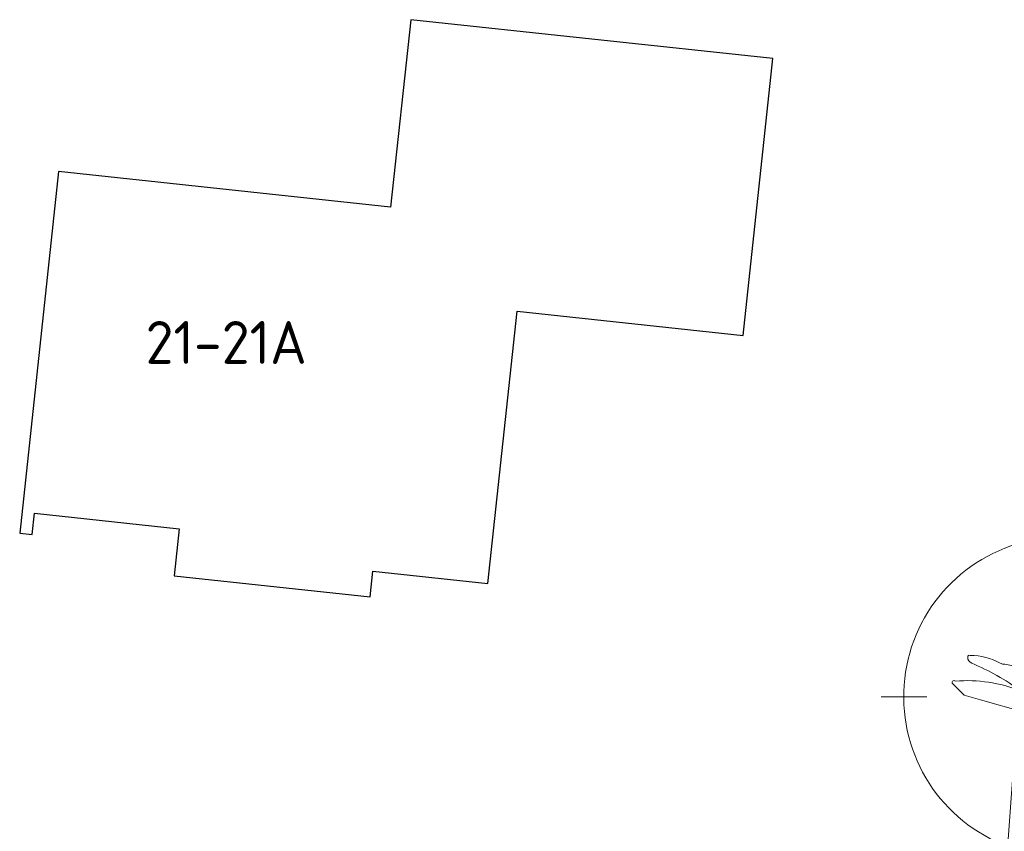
# Model space of a CAD drawing. Header units: metres. Extents: x 174255 to 175175, y 462028 to 462911.
# Tile 65 of 256: x 174480 to 174502, y 462630 to 462649. Entities that reach past the tile are written whole.
import ezdxf

# ---------------------------------------------------------------- set-up
doc = ezdxf.new("R2010")
doc.units = ezdxf.units.M
for name, color, linetype, lineweight in [('B-WE-KL-TRACE_WENSTRACE-A', 252, 'Continuous', 20), ('B-WE-OG-BEBOUWING-G', 8, 'Continuous', 30), ('B-WE-OG-BEBOUWING_HUISNUMMER-T20', 8, 'Continuous', 20), ('X-XX-AL-NOORDPIJL-500-S', 7, 'Continuous', 20)]:
    doc.layers.add(name, color=color, linetype=linetype, lineweight=lineweight)
doc.styles.add('NLCS-ISO-M500-T20', font='NLCS-ISO.ttf', dxfattribs={"height": 1})

# ---------------------------------------------------------------- blocks, each defined once
blk = doc.blocks.new('Noordpijl500')
for points in [[(-0.01777800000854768, 19.99999199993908), (0.925792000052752, 7.266769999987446), (1.088198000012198, 7.266783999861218)], [(-1.044281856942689, 6.834925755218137, -0.2128131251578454), (1.196831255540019, 4.74028861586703, -0.487036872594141), (1.113564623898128, 4.590249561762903, -0.4873257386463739), (0.995579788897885, 4.463890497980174, 0.04365605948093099), (0.9281599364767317, 4.463890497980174, -0.3366757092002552), (0.9386632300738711, 4.338014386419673, -0.2603613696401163), (0.5884226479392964, 4.278890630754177, 0.5140233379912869), (1.053437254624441, 4.369108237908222, 0.2791441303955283), (1.208393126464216, 4.521408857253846, 0.3665269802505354), (1.288945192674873, 4.779211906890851, 0.244981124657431)], [(1.714480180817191, 5.982607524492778, 0.2158916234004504), (1.580915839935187, 6.135451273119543, 0.2093204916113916), (1.372040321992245, 6.12374737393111, -0.3829798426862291), (1.610965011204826, 6.016610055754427, 1.388813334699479), (1.688991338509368, 5.861742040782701, -0.7422852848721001), (1.876162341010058, 5.731984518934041, 0.1575239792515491), (1.876162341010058, 5.647491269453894, -0.5904990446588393), (2.051257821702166, 5.273306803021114, 0.729291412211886), (1.977911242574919, 5.72683220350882, 0.5401187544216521)], [(1.807299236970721, 5.003715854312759, 0.2624816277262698), (1.786331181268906, 4.840388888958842, -0.1047944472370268), (2.142757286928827, 3.66421565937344), (2.242392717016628, 3.672746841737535, 0.1157800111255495)], [(1.392520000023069, 3.771473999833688), (1.184512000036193, 3.773854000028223), (1.464057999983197, 0.001730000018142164), (-1.464057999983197, -0.001730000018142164), (-1.197631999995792, -0.1609119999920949), (1.731281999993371, -0.155051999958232)]]:
    blk.add_hatch(color=256).paths.add_polyline_path(points)
for p, q in [((-0.9390820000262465, 7.265004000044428), (-0.01777800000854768, 19.99999199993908)), ((-4.265465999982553, 5.595841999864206), (-3.20302400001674, 5.59593800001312)), ((3.196429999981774, 5.601306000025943), (4.258872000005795, 5.602199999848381)), ((-1.464057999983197, -0.001730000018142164), (-1.192382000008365, 3.771243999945))]:
    blk.add_line(p, q)
for points in [[(0.925792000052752, 7.266769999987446), (-0.01777800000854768, 19.99999199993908), (1.088198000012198, 7.266783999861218), (0.925792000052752, 7.266769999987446)], [(-1.464057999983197, -0.001730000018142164), (1.464057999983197, 0.001730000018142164), (1.184512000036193, 3.773854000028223)], [(1.392520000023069, 3.771473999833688), (1.731281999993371, -0.155051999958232), (-1.197631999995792, -0.1609119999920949), (-1.464057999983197, -0.001730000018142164)], [(1.184512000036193, 3.773854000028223), (1.392520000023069, 3.771473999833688)], [(2.142757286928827, 3.66421565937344), (2.242392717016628, 3.672746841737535)]]:
    blk.add_lwpolyline(points)
for points in [[(0.9386632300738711, 4.338014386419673, -0.2603613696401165), (0.5884226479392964, 4.278890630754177, 0.1875772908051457), (-0.3003455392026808, 4.857681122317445, -0.09106094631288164), (-1.069278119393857, 5.171970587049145), (-0.8295703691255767, 5.137741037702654), (-0.9603200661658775, 5.246653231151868), (-1.944532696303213, 5.528475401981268), (-2.329188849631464, 5.638618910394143), (-2.597158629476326, 5.902384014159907, -1.000000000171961), (-2.53460757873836, 5.965932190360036, -0.1131413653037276), (-1.011400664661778, 5.738722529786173, 0.05766717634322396), (-2.15162480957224, 6.384624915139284, -0.2974781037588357), (-2.246790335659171, 6.52604642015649, -0.5414518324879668), (-2.187480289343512, 6.565957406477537, -0.1272981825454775), (-1.486515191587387, 6.385087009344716, 0.1272981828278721), (-1.382956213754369, 6.358365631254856, -0.09177546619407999), (-0.4747415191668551, 6.024812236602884, -0.01543052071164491), (-1.052479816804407, 6.619481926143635, -0.1967455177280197), (-1.121162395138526, 6.806725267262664, -0.671199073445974), (-1.044281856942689, 6.834925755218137, -0.2128131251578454), (1.196831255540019, 4.74028861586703, -0.4870368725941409), (1.113564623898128, 4.590249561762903, -0.4873257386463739), (0.995579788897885, 4.463890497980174, 0.04365605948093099), (0.9281599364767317, 4.463890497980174, -0.3366757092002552), (0.9386632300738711, 4.338014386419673, -1.051577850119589)], [(-1.044281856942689, 6.834925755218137, -0.2449811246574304), (1.288945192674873, 4.779211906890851, -0.3665269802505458), (1.208393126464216, 4.521408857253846, -0.2791441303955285), (1.053437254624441, 4.369108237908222, -0.5140233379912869), (0.5884226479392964, 4.278890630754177)], [(1.271879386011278, 6.034281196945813, -0.3498512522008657), (1.580915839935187, 6.135451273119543, -0.2158916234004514), (1.714480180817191, 5.982607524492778, -0.5401187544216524), (1.977911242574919, 5.72683220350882, -0.7292914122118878), (2.051257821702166, 5.273306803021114, 0.5904990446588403), (1.876162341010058, 5.647491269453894, -0.1575239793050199), (1.876162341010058, 5.731984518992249, 0.7422852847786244), (1.688991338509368, 5.861742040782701, -1.38881333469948), (1.610965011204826, 6.016610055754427, 0.3821729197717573), (1.372566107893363, 6.123914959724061)], [(2.006545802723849, 5.058032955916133, 0.4889574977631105), (1.807299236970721, 5.003715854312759, -0.1157800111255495), (2.242392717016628, 3.672746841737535)], [(1.786331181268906, 4.840388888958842, -0.1047944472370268), (2.142757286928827, 3.66421565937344)]]:
    blk.add_lwpolyline(points, format="xyb")
for centre, radius, start, end in [((-0.01295199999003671, 5.60137799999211), 3.728148, 102.1001819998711, 249.630196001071), ((0.008552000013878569, 5.599230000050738), 3.7281472, 294.0763980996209, 75.88679500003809), ((1.941658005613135, 4.903457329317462), 0.1676426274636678, 143.269696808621, 202.0989732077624)]:
    blk.add_arc(centre, radius, start, end)

msp = doc.modelspace()

# ---------------------------------------------------------------- hatches: boundary and pattern name
at = {"layer": 'B-WE-KL-TRACE_WENSTRACE-A'}
h = msp.add_hatch(dxfattribs=at)
h.set_pattern_fill('AKL-WENSTRACE', color=256, scale=5, pattern_type=2)
h.set_pattern_definition([(45, (7009.968226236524, -5333.280170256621), (-0.4419417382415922, 0.4419417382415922), [])])
edge = h.paths.add_edge_path()
edge.add_line((174561.1605458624, 462532.0989702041), (174561.0658023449, 462524.9997435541))
edge.add_line((174561.0658023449, 462524.9997435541), (174533.2316158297, 462525.3712118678))
edge.add_line((174533.2316158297, 462525.3712118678), (174531.9525033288, 462540.8590575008))
edge.add_arc((174457.7047188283, 462534.7270267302), 74.50057251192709, 4.721271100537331, 10.37402687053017)
edge.add_line((174530.9874455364, 462548.1425875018), (174544.1329476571, 462551.271554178))
edge.add_line((174544.1329476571, 462551.271554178), (174535.9280328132, 462585.6910932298))
edge.add_line((174535.9280328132, 462585.6910932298), (174534.9558274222, 462585.456952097))
edge.add_line((174534.9558274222, 462585.456952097), (174542.9514576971, 462551.9153598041))
edge.add_line((174542.9514576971, 462551.9153598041), (174532.1318001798, 462549.3400037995))
edge.add_line((174532.1318001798, 462549.3400037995), (174514.6897295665, 462547.8994954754))
edge.add_line((174514.6897295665, 462547.8994954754), (174503.1916710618, 462543.9082026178))
edge.add_line((174503.1916710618, 462543.9082026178), (174492.5572720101, 462565.7406922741))
edge.add_line((174492.5572720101, 462565.7406922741), (174491.6423641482, 462565.3354025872))
edge.add_line((174491.6423641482, 462565.3354025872), (174502.6812554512, 462542.672487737))
edge.add_line((174502.6812554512, 462542.672487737), (174514.898133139, 462546.9133025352))
edge.add_line((174514.898133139, 462546.9133025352), (174529.9727263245, 462548.1582852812))
edge.add_arc((174457.7283650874, 462534.6297139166), 73.50013587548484, 4.721245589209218, 10.606441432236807, ccw=False)
edge.add_line((174530.9791102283, 462540.6793676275), (174532.8609677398, 462517.8933197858))
edge.add_line((174532.8609677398, 462517.8933197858), (174519.7026749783, 462516.8066007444))
edge.add_line((174519.7026749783, 462516.8066007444), (174520.5656463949, 462509.8115966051))
edge.add_line((174520.5656463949, 462509.8115966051), (174521.5581221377, 462509.9340380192))
edge.add_line((174521.5581221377, 462509.9340380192), (174520.8226348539, 462515.8956915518))
edge.add_line((174520.8226348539, 462515.8956915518), (174533.9398826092, 462516.9790207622))
edge.add_line((174533.9398826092, 462516.9790207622), (174533.3294904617, 462524.369816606))
edge.add_line((174533.3294904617, 462524.369816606), (174562.0768783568, 462523.9861609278))
edge.add_line((174562.0768783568, 462523.9861609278), (174562.1716244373, 462531.0855834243))
edge.add_line((174562.1716244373, 462531.0855834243), (174592.9443543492, 462530.6751003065))
edge.add_line((174592.9443543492, 462530.6751003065), (174593.9421617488, 462530.8117859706))
edge.add_line((174593.9421617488, 462530.8117859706), (174593.6844746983, 462531.7996495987))
edge.add_line((174593.6844746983, 462531.7996495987), (174594.3033468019, 462578.1946979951))
edge.add_line((174594.3033468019, 462578.1946979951), (174594.7134778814, 462578.9431135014))
edge.add_line((174594.7134778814, 462578.9431135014), (174594.958302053, 462597.2904152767))
edge.add_line((174594.958302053, 462597.2904152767), (174594.5584503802, 462597.2957508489))
edge.add_line((174594.5584503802, 462597.2957508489), (174594.8775345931, 462621.2165697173))
edge.add_line((174594.8775345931, 462621.2165697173), (174600.3170870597, 462627.9729559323))
edge.add_arc((174655.7627324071, 462618.2020597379), 56.3000000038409, 160.1144639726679, 170.0056796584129, ccw=False)
edge.add_line((174602.8196748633, 462637.3520638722), (174601.8793008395, 462637.6922060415))
edge.add_arc((174655.762732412, 462618.2020597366), 57.30000000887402, 160.1144639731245, 169.7474836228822)
edge.add_line((174599.3776482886, 462628.4007012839), (174593.8822257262, 462621.5749196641))
edge.add_line((174593.8822257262, 462621.5749196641), (174593.5585394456, 462597.3090971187))
edge.add_line((174593.5585394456, 462597.3090971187), (174576.797482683, 462597.5326759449))
edge.add_line((174576.797482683, 462597.5326759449), (174576.761245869, 462594.8161070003))
edge.add_line((174576.761245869, 462594.8161070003), (174561.8637666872, 462595.0148272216))
edge.add_line((174561.8637666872, 462595.0148272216), (174561.8355865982, 462592.902247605))
edge.add_line((174561.8355865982, 462592.902247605), (174520.4699462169, 462583.0442731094))
edge.add_line((174520.4699462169, 462583.0442731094), (174513.374465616, 462612.8097460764))
edge.add_line((174513.374465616, 462612.8097460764), (174505.3179127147, 462610.8895252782))
edge.add_arc((174511.4138291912, 462585.3131868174), 26.29276110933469, 103.4058786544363, 117.4871049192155)
edge.add_line((174499.2784323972, 462608.6378825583), (174483.0795162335, 462600.2105934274))
edge.add_line((174483.0795162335, 462600.2105934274), (174483.5053150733, 462599.304880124))
edge.add_line((174483.5053150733, 462599.304880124), (174499.7399512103, 462607.7507521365))
edge.add_arc((174511.413878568, 462585.3130543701), 25.29290139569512, 103.4059164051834, 117.4871426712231, ccw=False)
edge.add_line((174505.5497610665, 462609.9167733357), (174512.6335959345, 462611.6051538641))
edge.add_line((174512.6335959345, 462611.6051538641), (174519.7290700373, 462581.8397081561))
edge.add_line((174519.7290700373, 462581.8397081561), (174562.8251084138, 462592.1100591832))
edge.add_line((174562.8251084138, 462592.1100591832), (174562.8503397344, 462594.0015781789))
edge.add_line((174562.8503397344, 462594.0015781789), (174577.7478189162, 462593.8028579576))
edge.add_line((174577.7478189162, 462593.8028579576), (174577.7840557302, 462596.5194269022))
edge.add_line((174577.7840557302, 462596.5194269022), (174593.9450484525, 462596.3038524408))
edge.add_line((174593.9450484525, 462596.3038524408), (174593.7168884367, 462579.2053746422))
edge.add_line((174593.7168884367, 462579.2053746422), (174593.3068688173, 462578.4571625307))
edge.add_line((174593.3068688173, 462578.4571625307), (174592.6826168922, 462531.6784914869))
edge.add_line((174592.6826168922, 462531.6784914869), (174561.1605458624, 462532.0989702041))

# ---------------------------------------------------------------- linework, layer by layer
at = {"layer": 'B-WE-OG-BEBOUWING-G'}
msp.add_lwpolyline([(174496.399, 462641.9870000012), (174497.093, 462648.4500000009), (174488.6390000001, 462649.3580000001), (174488.169, 462644.979000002), (174480.417, 462645.8109999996), (174479.51, 462637.3660000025), (174479.803, 462637.3340000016), (174479.857, 462637.8340000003), (174483.237, 462637.4709999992), (174483.119, 462636.3760000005), (174487.693, 462635.8840000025), (174487.757, 462636.4800000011), (174490.442, 462636.191), (174491.1250000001, 462642.5530000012), (174496.399, 462641.9870000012)], dxfattribs=at)

# ---------------------------------------------------------------- block references
at = {"layer": 'X-XX-AL-NOORDPIJL-500-S'}
msp.add_blockref('Noordpijl500', (174503.8910996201, 462627.9487111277), dxfattribs=at)

# ---------------------------------------------------------------- texts
at = {"layer": 'B-WE-OG-BEBOUWING_HUISNUMMER-T20', "style": 'NLCS-ISO-M500-T20'}
msp.add_text('21-21A', height=1, dxfattribs=at).set_placement((174482.449, 462641.3220000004))

doc.saveas('drawing.dxf')
